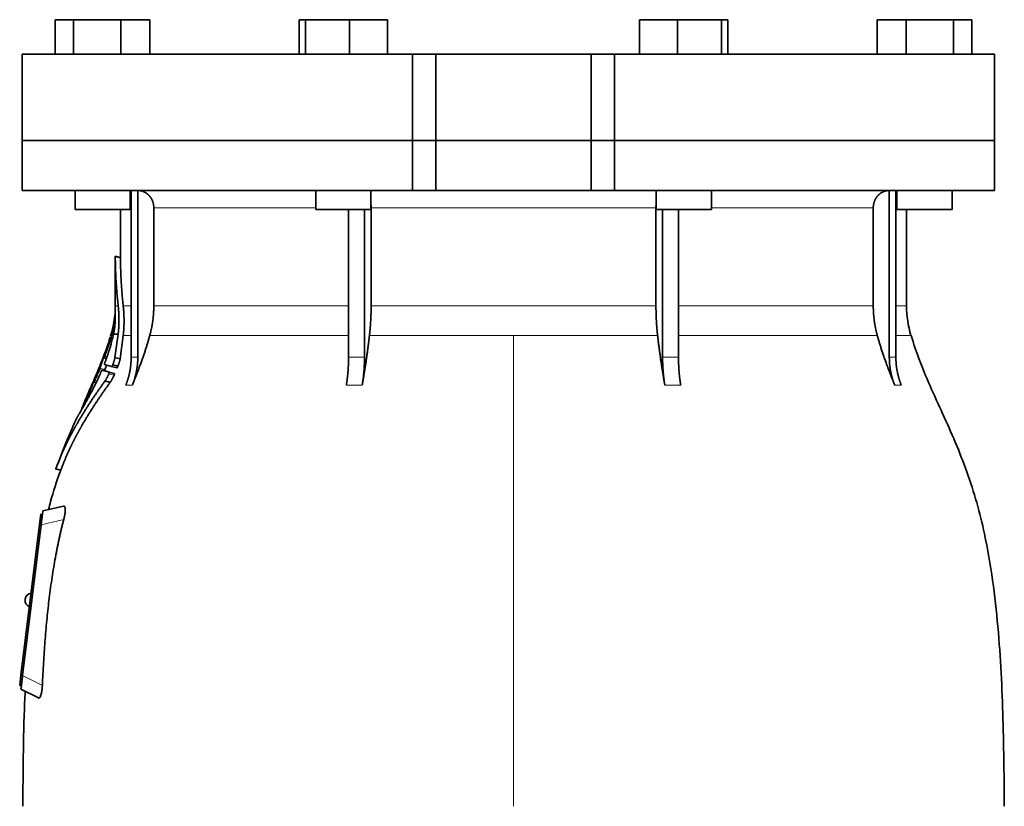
# Model space of a CAD drawing. Header units: millimetres. Extents: x 449 to 1324, y -2338 to 1809.
# Tile 25 of 30: x 456 to 742, y 1073 to 1301. Entities that reach past the tile are written whole.
import ezdxf

# ---------------------------------------------------------------- set-up
doc = ezdxf.new("R2010")
doc.units = ezdxf.units.MM
doc.layers.add('VSI344-454_FLANG', color=7, linetype='Continuous')
doc.layers.add('VSI344-454_TESTA', color=7, linetype='Continuous')

# ---------------------------------------------------------------- blocks, each defined once
blk = doc.blocks.new('SE')
at = {"layer": 'VSI344-454_FLANG', "color": 7, "linetype": 'Continuous', "lineweight": 35}
for p, q in [((466.31, 1300.62), (466.31, 1290.62)), ((466.31, 1300.62), (471.62, 1300.62)), ((471.62, 1300.62), (471.62, 1290.62)), ((471.62, 1300.62), (485.35, 1300.62)), ((485.35, 1300.62), (485.35, 1290.62)), ((485.35, 1300.62), (493.79, 1300.62)), ((493.79, 1300.62), (493.79, 1290.62)), ((537.06, 1300.62), (537.06, 1290.62)), ((537.06, 1300.62), (538.87, 1300.62)), ((538.87, 1300.62), (538.87, 1290.62)), ((538.87, 1300.62), (551.67, 1300.62)), ((551.67, 1300.62), (551.67, 1290.62)), ((551.67, 1300.62), (562.67, 1300.62)), ((562.67, 1300.62), (562.67, 1290.62)), ((635.8, 1300.62), (635.8, 1290.62)), ((635.8, 1300.62), (646.79, 1300.62)), ((646.79, 1300.62), (646.79, 1290.62)), ((646.79, 1300.62), (659.59, 1300.62)), ((659.59, 1300.62), (659.59, 1290.62)), ((659.59, 1300.62), (661.4, 1300.62)), ((661.4, 1300.62), (661.4, 1290.62)), ((704.67, 1300.62), (704.67, 1290.62)), ((704.67, 1300.62), (713.11, 1300.62)), ((713.11, 1300.62), (713.11, 1290.62)), ((713.11, 1300.62), (726.85, 1300.62)), ((726.85, 1300.62), (726.85, 1290.62)), ((726.85, 1300.62), (732.15, 1300.62)), ((732.15, 1300.62), (732.15, 1290.62)), ((569.9, 1290.62), (456.73, 1290.62)), ((456.73, 1290.62), (456.73, 1265.62)), ((569.9, 1290.62), (576.73, 1290.62)), ((569.9, 1290.62), (569.9, 1265.62)), ((576.73, 1290.62), (621.73, 1290.62)), ((576.73, 1265.62), (576.73, 1290.62)), ((621.73, 1290.62), (628.56, 1290.62)), ((621.73, 1265.62), (621.73, 1290.62)), ((738.68, 1290.62), (628.56, 1290.62)), ((628.56, 1290.62), (628.56, 1265.62)), ((738.68, 1290.62), (738.68, 1265.62)), ((456.73, 1265.62), (569.9, 1265.62)), ((569.9, 1265.62), (576.73, 1265.62)), ((576.73, 1265.62), (621.73, 1265.62)), ((621.73, 1265.62), (628.56, 1265.62)), ((738.68, 1265.62), (628.56, 1265.62))]:
    blk.add_line(p, q, dxfattribs=at)
at = {"layer": 'VSI344-454_TESTA', "color": 7, "linetype": 'Continuous', "lineweight": 35}
for p, q in [((569.9, 1265.62), (456.73, 1265.62)), ((456.73, 1265.62), (456.73, 1251.12)), ((576.73, 1265.62), (569.9, 1265.62)), ((569.9, 1251.12), (569.9, 1265.62)), ((576.73, 1265.62), (621.73, 1265.62)), ((576.73, 1265.62), (576.73, 1251.12)), ((628.56, 1265.62), (621.73, 1265.62)), ((621.73, 1265.62), (621.73, 1251.12)), ((738.68, 1265.62), (628.56, 1265.62)), ((628.56, 1265.62), (628.56, 1251.12)), ((738.68, 1251.12), (738.68, 1265.62)), ((456.73, 1251.12), (569.9, 1251.12)), ((472.05, 1251.12), (472.05, 1245.62)), ((488.05, 1245.62), (488.05, 1251.12)), ((488.33, 1251.12), (488.33, 1202.78)), ((490.25, 1251.12), (490.25, 1202.78)), ((541.87, 1251.12), (541.87, 1245.62)), ((557.87, 1245.62), (557.87, 1251.12)), ((569.9, 1251.12), (576.73, 1251.12)), ((576.73, 1251.12), (621.73, 1251.12)), ((628.56, 1251.12), (621.73, 1251.12)), ((738.68, 1251.12), (628.56, 1251.12)), ((640.6, 1251.12), (640.6, 1245.62)), ((656.6, 1245.62), (656.6, 1251.12)), ((708.22, 1251.12), (708.22, 1202.78)), ((710.13, 1251.12), (710.13, 1202.78)), ((710.41, 1251.12), (710.41, 1245.62)), ((726.41, 1245.62), (726.41, 1251.12)), ((472.05, 1245.62), (488.05, 1245.62)), ((485.23, 1245.62), (485.23, 1231.64)), ((494.89, 1246.12), (494.89, 1217.69)), ((541.87, 1245.62), (557.87, 1245.62)), ((551.38, 1245.62), (551.38, 1202.78)), ((556, 1245.62), (556, 1202.78)), ((557.93, 1246.12), (557.93, 1217.69)), ((640.54, 1246.12), (640.54, 1217.69)), ((640.6, 1245.62), (656.6, 1245.62)), ((642.46, 1245.62), (642.46, 1202.78)), ((647.08, 1245.62), (647.08, 1202.78)), ((703.57, 1246.12), (703.57, 1217.69)), ((710.41, 1245.62), (726.41, 1245.62)), ((713.23, 1217.69), (713.23, 1245.62)), ((485.26, 1231.66), (483.71, 1232.08)), ((483.73, 1232.09), (483.73, 1217.69)), ((482.53, 1209.56), (482.3, 1208.89)), ((483.21, 1209.51), (484.56, 1209.51)), ((484.56, 1209.51), (483.63, 1202.75)), ((485.13, 1202.35), (486.03, 1209.08)), ((480.42, 1202.62), (481.14, 1202.43)), ((485.13, 1202.36), (483.64, 1202.76)), ((482.66, 1200.1), (480.55, 1200.66)), ((482.66, 1200.1), (484.16, 1199.7)), ((482.98, 1200.58), (484.48, 1200.18)), ((479.89, 1199.07), (481.36, 1198.68)), ((481.98, 1198.5), (483.48, 1198.1)), ((477.09, 1195.21), (476.95, 1194.88)), ((477.53, 1195.62), (478.16, 1195.45)), ((482.25, 1195.52), (480.74, 1195.93)), ((475.62, 1191.8), (474.93, 1190.22)), ((466.4, 1170.42), (468, 1170)), ((468.75, 1159.63), (462.71, 1158.24)), ((461.73, 1154.32), (462.09, 1157.3)), ((462.09, 1157.3), (462.59, 1157.23)), ((462.56, 1156.97), (462.59, 1157.23)), ((462.59, 1157.24), (462.71, 1158.24)), ((456.37, 1110.65), (461.73, 1154.32)), ((462.23, 1154.26), (456.86, 1110.6)), ((457.57, 1132.73), (457.55, 1132.6)), ((456, 1107.67), (456.37, 1110.65)), ((456.5, 1107.61), (456, 1107.67)), ((456.38, 1106.62), (456.5, 1107.61)), ((456.38, 1106.62), (461.41, 1104.06)), ((456.5, 1107.61), (456.53, 1107.89))]:
    blk.add_line(p, q, dxfattribs=at)
at = {"layer": 'VSI344-454_TESTA', "color": 4, "linetype": 'Continuous', "lineweight": 9}
for p, q in [((488.05, 1246.12), (488.2, 1246.12)), ((541.87, 1246.12), (494.89, 1246.12)), ((640.54, 1246.12), (557.93, 1246.12)), ((703.57, 1246.12), (656.6, 1246.12)), ((710.14, 1246.12), (710.41, 1246.12)), ((483.73, 1231.92), (485.23, 1231.52)), ((483.73, 1217.69), (484.57, 1217.69)), ((488.2, 1217.69), (486.03, 1217.69)), ((551.34, 1217.69), (494.89, 1217.69)), ((640.54, 1217.69), (557.93, 1217.69)), ((703.57, 1217.69), (647.09, 1217.69)), ((710.15, 1217.69), (713.23, 1217.69)), ((482.53, 1209.51), (482.72, 1209.51)), ((486.03, 1209.08), (488.26, 1209.08)), ((493.72, 1209.08), (551.37, 1209.08)), ((557.44, 1209.08), (599.23, 1209.08)), ((599.23, 1209.08), (599.23, 1072.66)), ((599.23, 1209.08), (641.02, 1209.08)), ((647.11, 1209.08), (704.74, 1209.08)), ((714.49, 1209.08), (710.15, 1209.08)), ((482.18, 1207.37), (482.66, 1207.25)), ((482.28, 1207.71), (482.75, 1207.59)), ((481.09, 1202.3), (480.24, 1202.53)), ((480.5, 1202.85), (480.36, 1202.89)), ((480.65, 1203.08), (481.31, 1202.9)), ((480.91, 1204.2), (480.86, 1204.21)), ((488.33, 1202.78), (490.25, 1202.78)), ((642.46, 1202.78), (647.08, 1202.78)), ((479.28, 1199.63), (480.74, 1199.24)), ((478.11, 1197.21), (478.06, 1197.22)), ((479.14, 1199.28), (480.61, 1198.88)), ((481.87, 1197.96), (483.37, 1197.56)), ((478.13, 1195.38), (477.36, 1195.58)), ((477.63, 1195.89), (477.5, 1195.93)), ((477.78, 1196.08), (478.38, 1195.91)), ((486.77, 1194.71), (488.68, 1194.71)), ((550.73, 1194.71), (555.35, 1194.71)), ((643.11, 1194.71), (647.73, 1194.71)), ((709.78, 1194.71), (711.69, 1194.71)), ((476.1, 1192.3), (476.51, 1192.19)), ((476.24, 1192.65), (476.68, 1192.53)), ((474.76, 1189.84), (474.82, 1189.82)), ((466.51, 1170.55), (467.96, 1170.16)), ((462.23, 1154.26), (461.73, 1154.32)), ((468.77, 1155.77), (462.23, 1154.26)), ((456.37, 1110.65), (456.86, 1110.59)), ((456.86, 1110.6), (462.58, 1107.69))]:
    blk.add_line(p, q, dxfattribs=at)
at = {"layer": 'VSI344-454_TESTA', "color": 7, "linetype": 'Continuous', "lineweight": 35}
for centre, radius, start, end in [((455.23, 1217.69), 28.5, 355.6589, 0), ((743.23, 1217.69), 30, 180, 196.6836), ((455.23, 1217.69), 28.5, 343.3164, 354.6737), ((459.55, 1132.48), 2, 97.4775, 173), ((459.54, 1132.36), 2, 173, 248.5225)]:
    blk.add_arc(centre, radius, start, end, dxfattribs=at)
for points, degree, knots in [([(494.89, 1246.12), (494.89, 1247.09), (494.56, 1247.99), (494.39, 1248.43), (494.15, 1248.84), (493.91, 1249.24), (493.61, 1249.58), (493.27, 1249.96), (492.86, 1250.26), (492.55, 1250.5), (492.19, 1250.67), (491.76, 1250.88), (491.3, 1251), (490.79, 1251.12), (490.26, 1251.12)], 2, [0, 0, 0, 0.25, 0.25, 0.375, 0.375, 0.5, 0.5, 0.642857, 0.642857, 0.75, 0.75, 0.875, 0.875, 1, 1, 1]), ([(708.21, 1251.12), (707.67, 1251.12), (707.17, 1251), (706.7, 1250.89), (706.27, 1250.67), (705.73, 1250.4), (705.27, 1250), (705.05, 1249.8), (704.85, 1249.58), (704.55, 1249.24), (704.31, 1248.84), (704.07, 1248.43), (703.91, 1247.99), (703.57, 1247.09), (703.57, 1246.12)], 2, [0, 0, 0, 0.125, 0.125, 0.25, 0.25, 0.416667, 0.416667, 0.5, 0.5, 0.625, 0.625, 0.75, 0.75, 1, 1, 1]), ([(483.73, 1231.92), (483.73, 1231.93), (483.73, 1231.97), (483.73, 1232), (483.73, 1232.03), (483.73, 1232.06), (483.73, 1232.07), (483.73, 1232.07), (483.73, 1232.06), (483.73, 1232.05)], 3, [0, 0, 0, 0, 0.0869281, 0.1705674, 0.2524773, 0.3343163, 0.417747, 0.5043405, 0.700726, 0.700726, 0.700726, 0.700726]), ([(485.23, 1231.67), (485.23, 1231.67), (485.23, 1231.67), (485.23, 1231.66), (485.23, 1231.63), (485.23, 1231.59), (485.23, 1231.54), (485.23, 1231.52)], 3, [0.4993634, 0.4993634, 0.4993634, 0.4993634, 0.5012743, 0.6248953, 0.748744, 0.8742682, 1, 1, 1, 1]), ([(484.57, 1217.69), (484.8, 1215.6), (484.8, 1213.53), (484.79, 1212.43), (484.73, 1211.35), (484.67, 1210.42), (484.56, 1209.51)], 2, [0, 0, 0, 0.5, 0.5, 0.75, 0.75, 1, 1, 1]), ([(486.03, 1209.08), (486.27, 1211.15), (486.27, 1213.3), (486.27, 1215.48), (486.03, 1217.69)], 2, [0, 0, 0, 0.5, 0.5, 1, 1, 1]), ([(493.72, 1209.08), (494.3, 1211.17), (494.6, 1213.34), (494.89, 1215.5), (494.89, 1217.69)], 2, [0, 0, 0, 0.5, 0.5, 1, 1, 1]), ([(557.44, 1209.08), (557.68, 1211.17), (557.8, 1213.34), (557.93, 1215.5), (557.93, 1217.69)], 2, [0, 0, 0, 0.5, 0.5, 1, 1, 1]), ([(640.54, 1217.69), (640.54, 1215.5), (640.66, 1213.34), (640.78, 1211.17), (641.02, 1209.08)], 2, [0, 0, 0, 0.5, 0.5, 1, 1, 1]), ([(703.57, 1217.69), (703.57, 1215.5), (703.87, 1213.34), (704.16, 1211.17), (704.74, 1209.08)], 2, [0, 0, 0, 0.5, 0.5, 1, 1, 1]), ([(483.6, 1214.9), (483.6, 1214.91), (483.6, 1214.94), (483.61, 1214.98), (483.61, 1215.01), (483.61, 1215.04), (483.61, 1215.04), (483.61, 1215.04)], 3, [0, 0, 0, 0, 0.168351, 0.334942, 0.502689, 0.751512, 1, 1, 1, 1]), ([(483.68, 1213.03), (483.68, 1213.09), (483.69, 1213.22), (483.7, 1213.39), (483.71, 1213.55), (483.71, 1213.69), (483.71, 1213.81), (483.72, 1213.93), (483.72, 1214.03), (483.72, 1214.12), (483.72, 1214.2), (483.72, 1214.26), (483.72, 1214.32), (483.72, 1214.37), (483.72, 1214.42), (483.71, 1214.6), (483.71, 1214.87), (483.69, 1215.17), (483.67, 1215.43), (483.66, 1215.57), (483.66, 1215.59), (483.65, 1215.59)], 3, [0, 0, 0, 0, 0.0234084, 0.0454948, 0.0662673, 0.0857304, 0.103886, 0.1207337, 0.1362719, 0.1504979, 0.1634084, 0.1749999, 0.1852687, 0.1942113, 0.2018244, 0.2081053, 0.2931063, 0.3735012, 0.4491424, 0.5812047, 0.6494993, 0.6494993, 0.6494993, 0.6494993]), ([(483.21, 1209.51), (483.23, 1209.61), (483.27, 1209.81), (483.33, 1210.11), (483.38, 1210.42), (483.43, 1210.73), (483.48, 1211.04), (483.53, 1211.38), (483.57, 1211.76), (483.62, 1212.17), (483.65, 1212.6), (483.67, 1212.88), (483.68, 1213.03)], 3, [0, 0, 0, 0, 0.075287, 0.152725, 0.232371, 0.314287, 0.398538, 0.485197, 0.598878, 0.722311, 0.855869, 1, 1, 1, 1]), ([(480.65, 1201.09), (480.7, 1201.22), (480.8, 1201.48), (480.95, 1201.87), (481.09, 1202.25), (481.22, 1202.64), (481.36, 1203.02), (481.49, 1203.4), (481.62, 1203.77), (481.74, 1204.15), (481.86, 1204.52), (481.98, 1204.89), (482.1, 1205.26), (482.24, 1205.72), (482.4, 1206.28), (482.58, 1206.93), (482.75, 1207.59), (482.92, 1208.23), (483.07, 1208.88), (483.16, 1209.3), (483.21, 1209.51)], 3, [0, 0, 0, 0, 0.0436, 0.087048, 0.130354, 0.173526, 0.216573, 0.259505, 0.302334, 0.345068, 0.38772, 0.4303, 0.472822, 0.515297, 0.592533, 0.671051, 0.750942, 0.832313, 0.915286, 1, 1, 1, 1]), ([(493.72, 1209.08), (493.64, 1208.78), (493.47, 1208.18), (493.2, 1207.26), (492.91, 1206.3), (492.6, 1205.31), (492.26, 1204.28), (491.9, 1203.21), (491.51, 1202.11), (491.1, 1200.97), (490.67, 1199.79), (490.21, 1198.58), (489.72, 1197.32), (489.21, 1196.03), (488.86, 1195.16), (488.68, 1194.71)], 3, [0, 0, 0, 0, 0.060225, 0.123109, 0.188682, 0.256971, 0.328011, 0.401835, 0.478482, 0.557991, 0.640405, 0.725766, 0.814121, 0.905516, 1, 1, 1, 1]), ([(557.44, 1209.08), (557.41, 1208.78), (557.34, 1208.18), (557.23, 1207.26), (557.1, 1206.3), (556.97, 1205.31), (556.84, 1204.28), (556.69, 1203.21), (556.53, 1202.11), (556.36, 1200.97), (556.18, 1199.79), (555.99, 1198.58), (555.79, 1197.32), (555.57, 1196.03), (555.43, 1195.16), (555.35, 1194.71)], 3, [0, 0, 0, 0, 0.06022, 0.1231, 0.188669, 0.256956, 0.327994, 0.401817, 0.478464, 0.557974, 0.640389, 0.725753, 0.814111, 0.905511, 1, 1, 1, 1]), ([(643.11, 1194.71), (643.03, 1195.19), (642.87, 1196.14), (642.64, 1197.53), (642.43, 1198.88), (642.23, 1200.18), (642.03, 1201.44), (641.86, 1202.66), (641.69, 1203.83), (641.53, 1204.96), (641.39, 1206.05), (641.26, 1207.1), (641.13, 1208.1), (641.06, 1208.76), (641.02, 1209.08)], 3, [0, 0, 0, 0, 0.102224, 0.200826, 0.295868, 0.387409, 0.475507, 0.560216, 0.641588, 0.719673, 0.794516, 0.86616, 0.934643, 1, 1, 1, 1]), ([(709.78, 1194.71), (709.59, 1195.19), (709.21, 1196.14), (708.66, 1197.53), (708.14, 1198.88), (707.65, 1200.18), (707.19, 1201.44), (706.76, 1202.66), (706.35, 1203.83), (705.98, 1204.96), (705.63, 1206.05), (705.31, 1207.1), (705.01, 1208.1), (704.83, 1208.76), (704.74, 1209.08)], 3, [0, 0, 0, 0, 0.102224, 0.200826, 0.295868, 0.387409, 0.475507, 0.560216, 0.641588, 0.719673, 0.794516, 0.86616, 0.934643, 1, 1, 1, 1]), ([(741.57, 1072.66), (741.54, 1077.04), (741.46, 1084.86), (741.23, 1098.01), (740.71, 1111.31), (739.79, 1124.76), (738.3, 1138.23), (736.24, 1150.24), (733.69, 1160.71), (730.82, 1169.56), (727.44, 1178.13), (723.72, 1186.4), (720.05, 1194.39), (716.77, 1202.05), (715.31, 1206.67), (714.54, 1209.13)], 3, [0, 0, 0, 0, 0.084992, 0.17951, 0.274627, 0.370232, 0.466404, 0.563625, 0.629703, 0.695919, 0.761667, 0.826136, 0.888983, 0.950079, 1, 1, 1, 1]), ([(482.18, 1207.37), (482.19, 1207.39), (482.2, 1207.44), (482.22, 1207.5), (482.24, 1207.57), (482.26, 1207.64), (482.27, 1207.69), (482.28, 1207.71)], 3, [0, 0, 0, 0, 0.167837, 0.334108, 0.5018, 0.750897, 1, 1, 1, 1]), ([(480.24, 1202.53), (480.24, 1202.55), (480.25, 1202.58), (480.27, 1202.63), (480.29, 1202.7), (480.33, 1202.79), (480.35, 1202.86), (480.36, 1202.89)], 3, [0, 0, 0, 0, 0.164207, 0.326866, 0.491238, 0.745542, 1, 1, 1, 1]), ([(480.47, 1202.74), (480.46, 1202.72), (480.45, 1202.69), (480.44, 1202.66), (480.44, 1202.63), (480.44, 1202.61), (480.45, 1202.61), (480.47, 1202.65), (480.51, 1202.72), (480.55, 1202.82), (480.6, 1202.94), (480.64, 1203.03), (480.65, 1203.08)], 3, [0, 0, 0, 0, 0.063279, 0.124964, 0.186389, 0.248902, 0.37582, 0.50344, 0.627237, 0.751955, 0.876448, 1, 1, 1, 1]), ([(480.86, 1204.21), (480.87, 1204.23), (480.88, 1204.28), (480.91, 1204.34), (480.93, 1204.41), (480.96, 1204.48), (481, 1204.57), (481.03, 1204.64), (481.05, 1204.68), (481.05, 1204.68), (481.05, 1204.64), (481.03, 1204.58), (481.02, 1204.56)], 3, [0, 0, 0, 0, 0.062966, 0.124796, 0.186784, 0.250209, 0.375117, 0.49931, 0.626183, 0.752696, 0.875851, 1, 1, 1, 1]), ([(483.63, 1202.75), (483.63, 1202.71), (483.61, 1202.61), (483.57, 1202.45), (483.54, 1202.29), (483.49, 1202.12), (483.44, 1201.95), (483.39, 1201.77), (483.33, 1201.58), (483.27, 1201.39), (483.21, 1201.19), (483.14, 1200.99), (483.06, 1200.79), (483.01, 1200.65), (482.98, 1200.58)], 3, [0, 0, 0, 0, 0.077144, 0.155351, 0.234641, 0.315035, 0.39655, 0.479206, 0.563019, 0.648006, 0.734183, 0.821564, 0.910165, 1, 1, 1, 1]), ([(484.48, 1200.18), (484.51, 1200.25), (484.56, 1200.37), (484.62, 1200.56), (484.69, 1200.75), (484.75, 1200.93), (484.81, 1201.11), (484.86, 1201.28), (484.91, 1201.45), (484.96, 1201.61), (485, 1201.77), (485.04, 1201.93), (485.08, 1202.07), (485.11, 1202.22), (485.12, 1202.31), (485.13, 1202.35)], 3, [0, 0, 0, 0, 0.082904, 0.164766, 0.245597, 0.325409, 0.404213, 0.482023, 0.558851, 0.634711, 0.709616, 0.783583, 0.856625, 0.928759, 1, 1, 1, 1]), ([(486.77, 1194.71), (487.54, 1196.62), (487.94, 1198.66), (488.33, 1200.69), (488.33, 1202.77)], 2, [0, 0, 0, 0.500132, 0.500132, 1, 1, 1]), ([(490.25, 1202.77), (490.25, 1200.69), (489.85, 1198.66), (489.46, 1196.62), (488.68, 1194.71)], 2, [0, 0, 0, 0.499849, 0.499849, 1, 1, 1]), ([(550.73, 1194.71), (551.06, 1196.62), (551.22, 1198.66), (551.38, 1200.69), (551.38, 1202.77)], 2, [0, 0, 0, 0.500133, 0.500133, 1, 1, 1]), ([(556, 1202.77), (556, 1200.7), (555.84, 1198.66), (555.67, 1196.62), (555.35, 1194.71)], 2, [0, 0, 0, 0.499868, 0.499868, 1, 1, 1]), ([(643.11, 1194.71), (642.79, 1196.62), (642.63, 1198.66), (642.46, 1200.7), (642.46, 1202.78)], 2, [0, 0, 0, 0.5, 0.5, 1, 1, 1]), ([(647.08, 1202.78), (647.08, 1200.7), (647.24, 1198.66), (647.41, 1196.62), (647.73, 1194.71)], 2, [0, 0, 0, 0.5, 0.5, 1, 1, 1]), ([(709.78, 1194.71), (709.01, 1196.62), (708.61, 1198.66), (708.22, 1200.69), (708.22, 1202.77)], 2, [0, 0, 0, 0.500132, 0.500132, 1, 1, 1]), ([(710.13, 1202.77), (710.13, 1200.7), (710.52, 1198.66), (710.92, 1196.62), (711.69, 1194.71)], 2, [0, 0, 0, 0.499868, 0.499868, 1, 1, 1]), ([(479.14, 1199.28), (479.15, 1199.3), (479.17, 1199.34), (479.19, 1199.41), (479.22, 1199.48), (479.25, 1199.56), (479.27, 1199.61), (479.28, 1199.63)], 3, [0, 0, 0, 0, 0.168526, 0.335046, 0.503023, 0.75174, 1, 1, 1, 1]), ([(480.65, 1201.09), (480.64, 1201.07), (480.63, 1201.03), (480.6, 1200.96), (480.58, 1200.9), (480.57, 1200.84), (480.55, 1200.77), (480.53, 1200.69), (480.54, 1200.67), (480.55, 1200.66)], 3, [0, 0, 0, 0, 0.102907, 0.202298, 0.30042, 0.399604, 0.502115, 0.750474, 1, 1, 1, 1]), ([(480.74, 1199.24), (480.84, 1199.56), (480.98, 1199.98), (481.12, 1200.4), (481.15, 1200.5)], 3, [0, 0, 0, 0, 0.3333333, 0.4372298, 0.4372298, 0.4372298, 0.4372298]), ([(482.66, 1200.1), (482.66, 1200.1), (482.67, 1200.1), (482.69, 1200.11), (482.71, 1200.13), (482.74, 1200.15), (482.77, 1200.19), (482.81, 1200.25), (482.86, 1200.33), (482.93, 1200.45), (482.96, 1200.54), (482.98, 1200.58)], 3, [0, 0, 0, 0, 0.086868, 0.170562, 0.252673, 0.334884, 0.418871, 0.50621, 0.674735, 0.834793, 1, 1, 1, 1]), ([(484.48, 1200.18), (484.48, 1200.16), (484.46, 1200.12), (484.43, 1200.05), (484.39, 1199.98), (484.35, 1199.9), (484.31, 1199.83), (484.26, 1199.77), (484.22, 1199.72), (484.18, 1199.7), (484.17, 1199.7), (484.16, 1199.7)], 3, [0, 0, 0, 0, 0.081418, 0.162667, 0.245387, 0.369019, 0.494297, 0.620472, 0.74628, 0.873568, 1, 1, 1, 1]), ([(474.16, 1187.92), (474.27, 1188.12), (474.5, 1188.53), (474.89, 1189.22), (475.34, 1190.03), (475.93, 1191.11), (476.66, 1192.46), (477.43, 1193.97), (478.19, 1195.5), (478.92, 1197.03), (479.42, 1198.14), (479.66, 1198.67)], 3, [0, 0, 0, 0, 0.076554, 0.158421, 0.245571, 0.341174, 0.489368, 0.630596, 0.738412, 0.875199, 1, 1, 1, 1]), ([(478.06, 1197.22), (478.07, 1197.25), (478.09, 1197.29), (478.12, 1197.35), (478.15, 1197.42), (478.18, 1197.49), (478.22, 1197.58), (478.26, 1197.65), (478.28, 1197.69), (478.28, 1197.68), (478.27, 1197.64), (478.25, 1197.59), (478.24, 1197.56)], 3, [0, 0, 0, 0, 0.06381, 0.126263, 0.188678, 0.252375, 0.378548, 0.504124, 0.629235, 0.754264, 0.876896, 1, 1, 1, 1]), ([(479.89, 1199.07), (479.89, 1199.07), (479.88, 1199.07), (479.87, 1199.06), (479.85, 1199.04), (479.83, 1199.01), (479.8, 1198.97), (479.77, 1198.91), (479.73, 1198.84), (479.69, 1198.76), (479.67, 1198.7), (479.66, 1198.67)], 3, [0, 0, 0, 0, 0.082967, 0.165673, 0.249342, 0.373952, 0.499349, 0.624786, 0.749741, 0.875167, 1, 1, 1, 1]), ([(480.74, 1199.24), (480.73, 1199.22), (480.72, 1199.19), (480.71, 1199.14), (480.68, 1199.07), (480.65, 1198.98), (480.62, 1198.92), (480.61, 1198.88)], 3, [0, 0, 0, 0, 0.163722, 0.326003, 0.490132, 0.74473, 1, 1, 1, 1]), ([(481.87, 1197.96), (481.83, 1197.89), (481.77, 1197.75), (481.66, 1197.53), (481.55, 1197.3), (481.44, 1197.08), (481.31, 1196.86), (481.18, 1196.62), (481.04, 1196.38), (480.89, 1196.14), (480.79, 1196), (480.74, 1195.93)], 3, [0, 0, 0, 0, 0.094258, 0.191243, 0.290639, 0.392138, 0.495456, 0.611681, 0.734498, 0.863817, 1, 1, 1, 1]), ([(481.87, 1197.96), (481.88, 1197.98), (481.9, 1198.03), (481.92, 1198.09), (481.95, 1198.17), (481.98, 1198.25), (482, 1198.33), (482.01, 1198.4), (482.01, 1198.45), (482, 1198.49), (481.98, 1198.5), (481.98, 1198.5)], 3, [0, 0, 0, 0, 0.08401, 0.16737, 0.251806, 0.374676, 0.49698, 0.619813, 0.743838, 0.872043, 1, 1, 1, 1]), ([(482.25, 1195.52), (482.27, 1195.56), (482.31, 1195.62), (482.38, 1195.72), (482.45, 1195.83), (482.52, 1195.93), (482.58, 1196.04), (482.64, 1196.15), (482.71, 1196.25), (482.77, 1196.36), (482.87, 1196.55), (483.02, 1196.83), (483.2, 1197.19), (483.31, 1197.44), (483.37, 1197.56)], 3, [0, 0, 0, 0, 0.061739, 0.122065, 0.181064, 0.238788, 0.295265, 0.350503, 0.404493, 0.457217, 0.508649, 0.678163, 0.842407, 1, 1, 1, 1]), ([(483.48, 1198.1), (483.48, 1198.1), (483.49, 1198.09), (483.5, 1198.07), (483.51, 1198.04), (483.51, 1198), (483.5, 1197.93), (483.48, 1197.85), (483.45, 1197.75), (483.41, 1197.66), (483.39, 1197.59), (483.37, 1197.56)], 3, [0, 0, 0, 0, 0.085449, 0.170198, 0.255947, 0.379765, 0.502454, 0.624681, 0.747679, 0.874067, 1, 1, 1, 1]), ([(480.74, 1195.93), (478.46, 1192.75), (476.59, 1189.93), (474.47, 1186.71), (472.75, 1183.73), (471.81, 1182.11), (470.98, 1180.53), (470.1, 1178.87), (469.32, 1177.22), (467.74, 1173.89), (466.51, 1170.55)], 2, [0, 0, 0, 0.25, 0.25, 0.5, 0.5, 0.625, 0.625, 0.75, 0.75, 1, 1, 1]), ([(467.96, 1170.16), (469.19, 1173.49), (470.78, 1176.82), (471.56, 1178.46), (472.43, 1180.11), (473.26, 1181.66), (474.18, 1183.25), (475.91, 1186.24), (478.04, 1189.47), (479.93, 1192.33), (482.25, 1195.52)], 2, [0, 0, 0, 0.25, 0.25, 0.375, 0.375, 0.5, 0.5, 0.75, 0.75, 1, 1, 1]), ([(477.36, 1195.58), (477.36, 1195.6), (477.37, 1195.63), (477.4, 1195.68), (477.42, 1195.75), (477.46, 1195.83), (477.49, 1195.9), (477.5, 1195.93)], 3, [0, 0, 0, 0, 0.16391, 0.326464, 0.490836, 0.745226, 1, 1, 1, 1]), ([(477.58, 1195.74), (477.57, 1195.72), (477.55, 1195.66), (477.54, 1195.61), (477.56, 1195.63), (477.64, 1195.78), (477.72, 1195.94), (477.76, 1196.03), (477.78, 1196.08)], 3, [0, 0, 0, 0, 0.123664, 0.246411, 0.497463, 0.746927, 0.873761, 1, 1, 1, 1]), ([(476.1, 1192.3), (476.11, 1192.32), (476.13, 1192.36), (476.15, 1192.43), (476.18, 1192.5), (476.21, 1192.58), (476.23, 1192.62), (476.24, 1192.65)], 3, [0, 0, 0, 0, 0.168888, 0.335732, 0.503899, 0.752326, 1, 1, 1, 1]), ([(474.16, 1187.92), (474.15, 1187.91), (474.13, 1187.88), (474.11, 1187.85), (474.09, 1187.83), (474.09, 1187.83), (474.1, 1187.88), (474.12, 1187.95), (474.16, 1188.05), (474.2, 1188.15), (474.24, 1188.24), (474.26, 1188.28), (474.27, 1188.3)], 3, [0, 0, 0, 0, 0.063173, 0.126669, 0.25139, 0.374624, 0.497229, 0.620048, 0.744161, 0.870712, 0.935536, 1, 1, 1, 1]), ([(474.76, 1189.84), (474.76, 1189.85), (474.77, 1189.87), (474.79, 1189.91), (474.81, 1189.96), (474.83, 1190.02), (474.87, 1190.11), (474.91, 1190.19), (474.93, 1190.22)], 3, [0, 0, 0, 0, 0.125105, 0.248501, 0.372119, 0.497878, 0.748605, 1, 1, 1, 1]), ([(472.59, 1185.27), (472.59, 1185.27), (472.6, 1185.27), (472.6, 1185.28), (472.62, 1185.3), (472.64, 1185.34), (472.67, 1185.38), (472.7, 1185.43), (472.74, 1185.49), (472.78, 1185.57), (472.83, 1185.65), (472.9, 1185.76), (472.98, 1185.9), (473.09, 1186.08), (473.21, 1186.28), (473.35, 1186.51), (473.5, 1186.77), (473.61, 1186.96), (473.67, 1187.06)], 3, [0, 0, 0, 0, 0.054166, 0.108282, 0.162323, 0.21627, 0.270104, 0.323807, 0.377367, 0.430771, 0.48401, 0.53708, 0.613609, 0.690347, 0.767307, 0.844527, 0.922063, 1, 1, 1, 1]), ([(473.64, 1187.05), (473.61, 1187), (473.55, 1186.89), (473.46, 1186.74), (473.38, 1186.6), (473.3, 1186.46), (473.23, 1186.34), (473.16, 1186.22), (473.09, 1186.11), (473.03, 1186), (472.98, 1185.91), (472.92, 1185.82), (472.86, 1185.71), (472.79, 1185.59), (472.71, 1185.47), (472.66, 1185.38), (472.62, 1185.31), (472.6, 1185.27), (472.59, 1185.27), (472.59, 1185.27)], 3, [0, 0, 0, 0, 0.042969, 0.08578, 0.128454, 0.171009, 0.21346, 0.255821, 0.298104, 0.340321, 0.382478, 0.424584, 0.466644, 0.554492, 0.642779, 0.731504, 0.820647, 0.910165, 1, 1, 1, 1]), ([(473.64, 1187.05), (473.65, 1187.06), (473.66, 1187.08), (473.68, 1187.12), (473.7, 1187.16), (473.73, 1187.23), (473.78, 1187.32), (473.83, 1187.44), (473.88, 1187.55), (473.93, 1187.66), (473.97, 1187.76), (473.99, 1187.8), (474, 1187.83)], 3, [0, 0, 0, 0, 0.064055, 0.126997, 0.189862, 0.253688, 0.381042, 0.508557, 0.632366, 0.756188, 0.878525, 1, 1, 1, 1]), ([(474, 1187.79), (474, 1187.77), (473.99, 1187.75), (473.97, 1187.71), (473.95, 1187.66), (473.92, 1187.59), (473.89, 1187.51), (473.84, 1187.4), (473.79, 1187.3), (473.74, 1187.2), (473.7, 1187.12), (473.68, 1187.08), (473.67, 1187.06)], 3, [0, 0, 0, 0, 0.062493, 0.124501, 0.186876, 0.250458, 0.374582, 0.4995, 0.624366, 0.748976, 0.875076, 1, 1, 1, 1]), ([(467.93, 1170.04), (467.87, 1169.89), (466.77, 1167.08), (465.44, 1162.96), (464.58, 1159.46), (464.37, 1158.59)], 3, [0, 0, 0, 0, 0.036304, 0.797578, 1, 1, 1, 1]), ([(466.51, 1170.55), (466.5, 1170.53), (466.49, 1170.51), (466.48, 1170.47), (466.47, 1170.44), (466.46, 1170.41), (466.46, 1170.41), (466.46, 1170.41), (466.47, 1170.44), (466.48, 1170.49), (466.5, 1170.53), (466.51, 1170.55)], 3, [0, 0, 0, 0, 0.083882, 0.167351, 0.251899, 0.376428, 0.501233, 0.625666, 0.750014, 0.87532, 1, 1, 1, 1]), ([(467.96, 1170.16), (467.96, 1170.14), (467.95, 1170.12), (467.93, 1170.08), (467.92, 1170.05), (467.91, 1170.02), (467.91, 1170.02), (467.91, 1170.02)], 3, [0, 0, 0, 0, 0.0843796, 0.168281, 0.253219, 0.3781846, 0.5009475, 0.5009475, 0.5009475, 0.5009475]), ([(468.75, 1159.63), (468.77, 1159.63), (468.81, 1159.64), (468.86, 1159.64), (468.91, 1159.62), (468.97, 1159.59), (469.03, 1159.53), (469.1, 1159.42), (469.15, 1159.27), (469.2, 1159.04), (469.23, 1158.66), (469.2, 1158.09), (469.13, 1157.52), (469.05, 1157.02), (468.97, 1156.62), (468.88, 1156.2), (468.81, 1155.92), (468.77, 1155.77)], 3, [0, 0, 0, 0, 0.03415, 0.067958, 0.101516, 0.134917, 0.197958, 0.259657, 0.318285, 0.37658, 0.490339, 0.607904, 0.728718, 0.794673, 0.861368, 0.929571, 1, 1, 1, 1]), ([(468.77, 1155.77), (468.68, 1155.41), (468.49, 1154.67), (468.21, 1153.55), (467.94, 1152.42), (467.68, 1151.28), (467.42, 1150.11), (467.17, 1148.93), (466.93, 1147.74), (466.69, 1146.53), (466.46, 1145.31), (465.96, 1142.58), (465.25, 1138.24), (464.47, 1132.36), (463.82, 1126.36), (463.4, 1121.37), (463.1, 1117.28), (462.91, 1114.16), (462.73, 1110.96), (462.63, 1108.79), (462.58, 1107.69)], 3, [0, 0, 0, 0, 0.02336, 0.047015, 0.070963, 0.095203, 0.119731, 0.144544, 0.169639, 0.195013, 0.220662, 0.246585, 0.366346, 0.49242, 0.612327, 0.739264, 0.80163, 0.865878, 0.932007, 1, 1, 1, 1]), ([(457.61, 1106.02), (457.54, 1104.8), (457.21, 1098.84), (457.05, 1087.09), (456.94, 1077.91), (456.9, 1072.66)], 3, [0, 0, 0, 0, 0.099906, 0.570416, 1, 1, 1, 1]), ([(462.58, 1107.69), (462.57, 1107.62), (462.57, 1107.48), (462.55, 1107.27), (462.54, 1107.07), (462.51, 1106.8), (462.48, 1106.48), (462.43, 1106.12), (462.37, 1105.78), (462.29, 1105.36), (462.16, 1104.9), (461.99, 1104.46), (461.83, 1104.22), (461.71, 1104.09), (461.61, 1104.04), (461.51, 1104.02), (461.44, 1104.05), (461.41, 1104.06)], 3, [0, 0, 0, 0, 0.033557, 0.066787, 0.099773, 0.132599, 0.195864, 0.258046, 0.318335, 0.378144, 0.495718, 0.614111, 0.73627, 0.799835, 0.864479, 0.931713, 1, 1, 1, 1])]:
    blk.add_open_spline(points, degree=degree, knots=knots, dxfattribs=at)
for points, degree in [([(557.93, 1246.12), (557.93, 1246.55), (557.9, 1246.95)], 2), ([(640.56, 1246.95), (640.54, 1246.55), (640.54, 1246.12)], 2), ([(483.73, 1231.92), (483.76, 1224.88), (484.57, 1217.69)], 2), ([(486.03, 1217.69), (485.26, 1224.68), (485.23, 1231.52)], 2), ([(483.6, 1214.9), (483.55, 1214.28), (483.41, 1213.06), (483.11, 1211.26), (482.86, 1210.09), (482.72, 1209.51)], 3), ([(477.09, 1195.21), (479.08, 1199.72), (480.86, 1204.15), (482.26, 1208.61)], 3), ([(482.72, 1209.51), (482.65, 1209.21), (482.5, 1208.61), (482.35, 1208.01), (482.28, 1207.71)], 3), ([(482.18, 1207.37), (482.02, 1206.9), (481.7, 1205.95), (481.19, 1204.52), (480.84, 1203.56), (480.65, 1203.08)], 3), ([(480.24, 1202.53), (480.13, 1202.21), (479.91, 1201.56), (479.59, 1200.59), (479.38, 1199.95), (479.28, 1199.63)], 3), ([(480.86, 1204.21), (480.78, 1203.99), (480.61, 1203.55), (480.45, 1203.11), (480.36, 1202.89)], 3), ([(480.47, 1202.74), (480.53, 1202.94), (480.65, 1203.34), (480.83, 1203.95), (480.96, 1204.35), (481.02, 1204.56)], 3), ([(478.06, 1197.22), (477.97, 1197.01), (477.78, 1196.58), (477.6, 1196.14), (477.5, 1195.93)], 3), ([(477.58, 1195.74), (477.65, 1195.94), (477.8, 1196.35), (478.02, 1196.95), (478.17, 1197.36), (478.24, 1197.56)], 3), ([(479.14, 1199.28), (479, 1198.92), (478.7, 1198.22), (478.24, 1197.15), (477.93, 1196.43), (477.78, 1196.08)], 3), ([(479.89, 1199.07), (480.06, 1199.02), (480.44, 1198.92), (481.14, 1198.73), (481.68, 1198.58), (481.98, 1198.5)], 3), ([(483.48, 1198.1), (483.18, 1198.18), (482.63, 1198.33), (481.92, 1198.52), (481.54, 1198.63), (481.36, 1198.68)], 3), ([(474, 1187.79), (474.31, 1188.59), (474.95, 1190.19), (475.93, 1192.56), (476.61, 1194.11), (476.95, 1194.88)], 3), ([(477.36, 1195.58), (477.23, 1195.26), (476.98, 1194.61), (476.61, 1193.63), (476.36, 1192.97), (476.24, 1192.65)], 3), ([(476.1, 1192.3), (475.9, 1191.86), (475.5, 1190.98), (474.89, 1189.65), (474.48, 1188.75), (474.27, 1188.3)], 3), ([(474.76, 1189.84), (474.67, 1189.61), (474.49, 1189.17), (474.24, 1188.5), (474.08, 1188.05), (474, 1187.83)], 3), ([(472.62, 1185.26), (470.76, 1181.36), (468.71, 1176.42), (466.48, 1170.43)], 3), ([(462.23, 1154.26), (462.42, 1155.84), (462.56, 1156.97)], 2), ([(456.53, 1107.89), (456.67, 1109.02), (456.86, 1110.6)], 2)]:
    blk.add_open_spline(points, degree=degree, dxfattribs=at)
at = {"layer": 'VSI344-454_TESTA', "color": 4, "linetype": 'Continuous', "lineweight": 9}
for points in [[(551.38, 1202.77), (551.38, 1202.78), (551.38, 1202.78), (551.38, 1202.78), (552.16, 1202.81), (553.7, 1202.84), (555.24, 1202.81), (556, 1202.78), (556, 1202.78), (556, 1202.78), (556, 1202.77)], [(708.22, 1202.77), (708.22, 1202.78), (708.22, 1202.78), (708.22, 1202.78), (708.54, 1202.81), (709.18, 1202.84), (709.81, 1202.81), (710.13, 1202.78), (710.13, 1202.78), (710.13, 1202.78), (710.13, 1202.77)]]:
    blk.add_open_spline(points, degree=3, knots=[0, 0, 0, 0, 0.000018, 0.000018, 0.000018, 0.5, 0.999982, 0.999982, 0.999982, 1, 1, 1, 1], dxfattribs=at)

msp = doc.modelspace()

# ---------------------------------------------------------------- block references
msp.add_blockref('SE', (0, 0))

doc.saveas('drawing.dxf')
